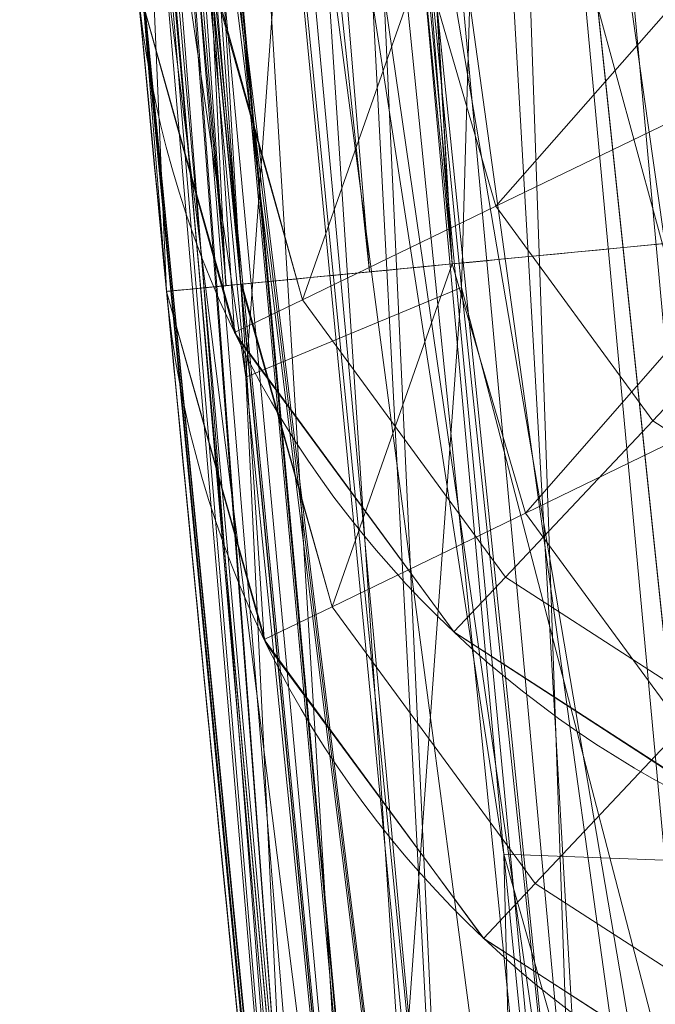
# Model space of a CAD drawing. Header units: millimetres. Extents: x -72 to 72, y -145 to 145.
# Tile 179 of 256: x -57.28 to -57.093, y -5.705 to -5.416. Entities that reach past the tile are written whole.
import ezdxf

# ---------------------------------------------------------------- set-up
doc = ezdxf.new("R2010")
doc.units = ezdxf.units.MM
doc.layers.add('1', color=7, linetype='CONTINUOUS')

msp = doc.modelspace()

# ---------------------------------------------------------------- linework, layer by layer
at = {"layer": '1', "color": 163, "linetype": 'Continuous', "lineweight": 13}
msp.add_line((-57.2367249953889, -5.49611788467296, -31.8422043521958), (-57.2367249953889, -5.49611788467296, -30.6951416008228), dxfattribs=at)
at = {"layer": '1', "color": 163, "linetype": 'Continuous', "lineweight": 13, "extrusion": (0, 0, -1)}
for centre, radius in [((0, 2.781752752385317e-14, 144.004626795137), 61.0180546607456), ((-5.6843418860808e-14, -1.73472347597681e-14, 147), 60.9142135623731), ((3.46944695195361e-15, 0, 145), 60), ((-5.6843418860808e-14, -1.73472347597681e-14, 146), 59.50000000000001)]:
    msp.add_circle(centre, radius, dxfattribs=at)
at = {"layer": '1', "color": 163, "linetype": 'Continuous', "lineweight": 13}
for centre, radius in [((0, -2.03130073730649e-13, -145), 60.4433756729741), ((5.6843418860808e-14, -1.73472347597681e-14, -146.707106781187), 60.20710678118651), ((-3.46944695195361e-15, 0, -146), 60)]:
    msp.add_circle(centre, radius, dxfattribs=at)
for centre, start in [((-56.94664343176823, -5.377713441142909, -23.4991241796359), 185.3946855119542), ((-56.94664343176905, -5.37771344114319, -24.54935528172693), 185.3946855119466)]:
    msp.add_arc(centre, 0.3, start, 268.0000000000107, dxfattribs=at)
at = {"layer": '1', "color": 163, "linetype": 'Continuous', "lineweight": 13, "extrusion": (0.09558465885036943, -0.9954213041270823, 1.68046785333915e-05)}
msp.add_arc((-57.19999999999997, -30.69514159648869, -0.0005158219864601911), 0.3, 92.0091108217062, 180, dxfattribs=at)
at = {"layer": '1', "color": 163, "linetype": 'Continuous', "lineweight": 13, "extrusion": (-0.09558465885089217, 0.9954213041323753, 1.648514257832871e-05)}
msp.add_arc((57.19999999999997, -31.84220434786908, -0.0005249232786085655), 0.3, 272.0091125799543, 0, dxfattribs=at)
at = {"layer": '1', "color": 163, "linetype": 'Continuous', "lineweight": 13, "extrusion": (0, 0, -1)}
for centre in [(56.93809860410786, -5.467442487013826, 31.84220435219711), (56.9380986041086, -5.4674424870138, 30.6951416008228)]:
    msp.add_arc(centre, 0.3, 272.0000000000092, 354.5150285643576, dxfattribs=at)
at = {"layer": '1', "color": 163, "linetype": 'Continuous', "lineweight": 13}
for points in [[(-57.49755972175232, 0.5297414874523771, -31.84215845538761), (-57.51609075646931, -1.481596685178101, -31.84217375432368), (-57.42898622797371, -3.49390404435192, -31.84218905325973), (-57.2367249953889, -5.49611788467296, -31.8422043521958)], [(-57.18559175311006, -6.004829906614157, 10.1483967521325), (-57.21282009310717, -5.745529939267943, 9.889173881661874), (-57.26113233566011, -5.251372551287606, 9.345499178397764), (-57.31734120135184, -4.593146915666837, 8.46048260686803), (-57.35958958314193, -4.027280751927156, 7.513052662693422), (-57.39042114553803, -3.556198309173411, 6.514707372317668), (-57.41225108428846, -3.181185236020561, 5.476229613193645), (-57.42645503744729, -2.90927285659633, 4.405965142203), (-57.43441323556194, -2.746980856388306, 3.313595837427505), (-57.43604198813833, -2.711286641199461, 2.578187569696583), (-57.43604198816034, -2.711286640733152, 2.210525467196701)], [(-57.43604198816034, -2.711286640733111, 2.21052546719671), (-57.43604198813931, -2.711286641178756, 2.051314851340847), (-57.43454325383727, -2.743878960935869, 1.733180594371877), (-57.42764636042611, -2.885203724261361, 1.274842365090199), (-57.41592322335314, -3.112185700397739, 0.8521842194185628), (-57.39875051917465, -3.417210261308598, 0.4821716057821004), (-57.37542958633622, -3.789990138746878, 0.1810631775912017), (-57.34585152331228, -4.21381808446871, -0.04173136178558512), (-57.31052597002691, -4.671970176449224, -0.1797521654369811), (-57.26990141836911, -5.147746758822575, -0.226373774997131), (-57.22503697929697, -5.623055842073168, -0.1788722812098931), (-57.1781222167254, -6.079913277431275, -0.04030314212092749), (-57.13167282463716, -6.501986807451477, 0.1827833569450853), (-57.08815495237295, -6.872882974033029, 0.4839481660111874), (-57.05053049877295, -7.177118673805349, 0.8531019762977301), (-57.02142797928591, -7.403776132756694, 1.275063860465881), (-57.00289445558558, -7.544912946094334, 1.733189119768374), (-56.99852245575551, -7.577494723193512, 2.051310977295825), (-56.9985224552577, -7.57749472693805, 2.21052546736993)], [(-57.35491258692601, -4.082143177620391, 6.631632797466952), (-57.34533858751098, -4.216660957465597, 6.930954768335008), (-57.32332016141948, -4.512930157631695, 7.517264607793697), (-57.28003342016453, -5.03507866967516, 8.352441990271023), (-57.22480986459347, -5.630679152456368, 9.136180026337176), (-57.17886811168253, -6.072984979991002, 9.620200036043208), (-57.15333395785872, -6.30446488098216, 9.851598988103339)], [(-56.9985224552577, -7.57749472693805, 3.36842170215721), (-56.99852245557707, -7.577494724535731, 3.527775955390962), (-57.00284771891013, -7.545268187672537, 3.846287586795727), (-57.02138072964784, -7.404148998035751, 4.304933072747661), (-57.05059889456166, -7.176606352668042, 4.726870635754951), (-57.08828054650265, -6.871502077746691, 5.095847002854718), (-57.13184265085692, -6.500360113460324, 5.397459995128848), (-57.1784744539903, -6.077902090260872, 5.621074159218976), (-57.22528217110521, -5.620249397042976, 5.758310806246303), (-57.25515763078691, -5.303047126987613, 5.789283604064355), (-57.26941244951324, -5.144355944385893, 5.78928109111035)], [(-57.26941244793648, -5.144355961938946, 5.368613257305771), (-57.25762705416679, -5.275556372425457, 5.368611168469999), (-57.23305842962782, -5.538500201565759, 5.345908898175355), (-57.1949908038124, -5.918606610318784, 5.236541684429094), (-57.15786007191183, -6.266140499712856, 5.04729358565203), (-57.12360141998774, -6.570476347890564, 4.794254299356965), (-57.09342480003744, -6.826986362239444, 4.492276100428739), (-57.06993830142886, -7.019865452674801, 4.14548139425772), (-57.05607185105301, -7.131512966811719, 3.764263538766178), (-57.05313883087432, -7.154668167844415, 3.500144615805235), (-57.05313883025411, -7.154668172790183, 3.368421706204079)]]:
    msp.add_open_spline(points, degree=3, dxfattribs=at)
for points, knots in [([(-56.9485684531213, -5.46844288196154, -32.1420199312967), (-56.9986130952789, -4.94718059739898, -32.1420116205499), (-57.04150558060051, -4.42518209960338, -32.1420051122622), (-57.1193468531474, -3.2865532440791, -32.1419931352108), (-57.1514984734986, -2.66960108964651, -32.1419880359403), (-57.1958156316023, -1.43481741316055, -32.141979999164), (-57.2079764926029, -0.81682362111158, -32.1419770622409), (-57.2109652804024, 0.0431067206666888, -32.1419755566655), (-57.2102712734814, 0.285099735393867, -32.1419754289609), (-57.2080423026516, 0.527073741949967, -32.1419756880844)], [0, 0, 0, 0, 0.261666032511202, 0.261666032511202, 0.570298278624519, 0.570298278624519, 0.879092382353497, 0.879092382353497, 1, 1, 1, 1]), ([(-57.17595859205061, -1.98704180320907, -30.3953648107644), (-57.170824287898, -2.13480517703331, -30.3953639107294), (-57.16511722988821, -2.28254976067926, -30.3953628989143), (-57.1408184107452, -2.854150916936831, -30.3953585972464), (-57.1180831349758, -3.27785872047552, -30.3953546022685), (-57.0632042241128, -4.12450684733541, -30.39534524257), (-57.0310595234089, -4.5474996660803, -30.3953398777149), (-56.9797282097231, -5.13625033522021, -30.3953312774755), (-56.9645113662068, -5.30238221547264, -30.3953287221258), (-56.9485684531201, -5.46844278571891, -30.3953260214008)], [0, 0, 0, 0, 0.127114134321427, 0.127114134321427, 0.491889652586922, 0.491889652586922, 0.856575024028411, 0.856575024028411, 1, 1, 1, 1]), ([(-57.2367249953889, -5.49611788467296, -30.6951416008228), (-57.2527515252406, -5.32921715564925, -30.6951444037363), (-57.2680481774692, -5.1622447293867, -30.6951470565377), (-57.3196487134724, -4.57051515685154, -30.6951559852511), (-57.3519620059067, -4.14538194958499, -30.6951615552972), (-57.4071287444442, -3.29444937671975, -30.6951712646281), (-57.4299832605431, -2.868597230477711, -30.6951754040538), (-57.454409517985, -2.29410313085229, -30.6951798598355), (-57.4601465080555, -2.14561075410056, -30.6951809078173), (-57.4653077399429, -1.99709948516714, -30.6951818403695)], [0, 0, 0, 0, 0.143424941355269, 0.143424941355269, 0.508110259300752, 0.508110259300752, 0.872885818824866, 0.872885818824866, 1, 1, 1, 1]), ([(-56.7116086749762, -7.837777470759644, 2.21052546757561), (-56.71057128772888, -7.837813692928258, 2.030500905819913), (-56.71266593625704, -7.811314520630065, 1.764950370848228), (-56.7223029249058, -7.725098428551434, 1.419858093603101), (-56.7365768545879, -7.603429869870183, 1.080547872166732), (-56.76149677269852, -7.394918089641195, 0.6906881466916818), (-56.80179168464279, -7.051965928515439, 0.2729513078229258), (-56.84796809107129, -6.64062990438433, -0.06464760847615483), (-56.89774973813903, -6.167982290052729, -0.3178114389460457), (-56.94759471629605, -5.6544481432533, -0.4741302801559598), (-56.9941246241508, -5.125559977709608, -0.5271734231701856), (-57.03643298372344, -4.587494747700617, -0.4753507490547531), (-57.06562924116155, -4.164497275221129, -0.3481040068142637), (-57.08599078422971, -3.838423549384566, -0.1950592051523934), (-57.10365237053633, -3.533125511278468, -0.01278709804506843), (-57.12138318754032, -3.186660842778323, 0.2696885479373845), (-57.13359954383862, -2.901638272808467, 0.6157660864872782), (-57.14040714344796, -2.717972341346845, 0.9202214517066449), (-57.14547798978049, -2.563061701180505, 1.24634367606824), (-57.14845740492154, -2.433737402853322, 1.670166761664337), (-57.14788293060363, -2.397359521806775, 2.030609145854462), (-57.1468455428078, -2.397323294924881, 2.21052546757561)], [0, 0, 0, 0, 0.0625, 0.09375, 0.125, 0.1875, 0.25, 0.3125, 0.375, 0.4375, 0.5, 0.5625, 0.625, 0.65625, 0.6875, 0.75, 0.8125, 0.84375, 0.875, 0.9375, 1, 1, 1, 1]), ([(-57.14684554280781, -2.39732329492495, 2.21052546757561), (-57.1464528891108, -2.397309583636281, 2.590795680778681), (-57.14417866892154, -2.434471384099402, 3.345052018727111), (-57.13578244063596, -2.599510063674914, 4.457998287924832), (-57.12180289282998, -2.871469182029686, 5.551849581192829), (-57.10029697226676, -3.255550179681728, 6.629106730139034), (-57.0702074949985, -3.735013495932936, 7.647101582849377), (-57.01501899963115, -4.503290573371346, 8.934733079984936), (-56.95233017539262, -5.227115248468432, 9.823448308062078), (-56.8977019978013, -5.761522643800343, 10.36042499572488)], [0, 0, 0, 0, 0.125, 0.25, 0.375, 0.5, 0.625, 0.75, 1, 1, 1, 1]), ([(-57.05313883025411, -7.154668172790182, 2.21052544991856), (-57.05313883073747, -7.154668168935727, 2.145133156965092), (-57.05401633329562, -7.147687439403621, 2.014346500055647), (-57.05924650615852, -7.105860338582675, 1.75578496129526), (-57.07210998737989, -7.002311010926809, 1.443982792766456), (-57.09559345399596, -6.808838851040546, 1.101635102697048), (-57.12528153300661, -6.55601380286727, 0.8010758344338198), (-57.15923952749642, -6.253558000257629, 0.5506917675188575), (-57.19579904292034, -5.909891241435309, 0.3600622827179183), (-57.23319439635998, -5.537206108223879, 0.2386483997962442), (-57.26973158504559, -5.146661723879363, 0.1958158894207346), (-57.30341846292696, -4.755783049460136, 0.2381073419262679), (-57.33308037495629, -4.382248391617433, 0.3591193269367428), (-57.35838613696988, -4.037477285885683, 0.5495696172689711), (-57.37888971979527, -3.733915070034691, 0.8001023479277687), (-57.39472867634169, -3.480252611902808, 1.101026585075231), (-57.40608021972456, -3.286330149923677, 1.443757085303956), (-57.41185440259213, -3.18273975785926, 1.755742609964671), (-57.41415042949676, -3.140947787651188, 2.014345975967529), (-57.4145287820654, -3.133978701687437, 2.145133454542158), (-57.41452878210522, -3.13397870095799, 2.21052546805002)], [0, 0, 0, 0, 0.03125, 0.0625, 0.125, 0.1875, 0.25, 0.3125, 0.375, 0.4375, 0.5, 0.5625, 0.625, 0.6875, 0.75, 0.8125, 0.875, 0.9375, 0.96875, 1, 1, 1, 1]), ([(-57.1254445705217, -3.417444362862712, 2.21052546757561), (-57.12544421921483, -3.417444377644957, 1.98351067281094), (-57.1211214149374, -3.484219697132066, 1.653117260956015), (-57.10631454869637, -3.697559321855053, 1.255795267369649), (-57.09071129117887, -3.910991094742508, 0.9971400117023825), (-57.0705825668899, -4.169856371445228, 0.7857143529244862), (-57.0457347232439, -4.468499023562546, 0.6270618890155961), (-57.01725762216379, -4.786337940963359, 0.5314884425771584), (-56.98488096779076, -5.122622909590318, 0.4990928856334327), (-56.95057843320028, -5.453318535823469, 0.5322680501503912), (-56.914857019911, -5.774367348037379, 0.6300292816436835), (-56.87957413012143, -6.069982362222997, 0.7884645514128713), (-56.84659873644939, -6.32706753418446, 0.9996346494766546), (-56.81696754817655, -6.541362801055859, 1.260930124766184), (-56.79295070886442, -6.697890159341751, 1.553950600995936), (-56.77513805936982, -6.795925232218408, 1.877587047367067), (-56.76817424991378, -6.817600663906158, 2.098111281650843), (-56.7659400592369, -6.81752265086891, 2.21052546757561)], [0, 0, 0, 0, 0.125, 0.1875, 0.25, 0.3125, 0.375, 0.4375, 0.5, 0.5625, 0.625, 0.6875, 0.75, 0.8125, 0.875, 0.9375, 1, 1, 1, 1])]:
    msp.add_open_spline(points, degree=3, knots=knots, dxfattribs=at)
for points in [[(-56.89024180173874, 41.52245447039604, -163.0000025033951), (-52.44118720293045, 40.07687047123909, -163.0000025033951), (-55.84102869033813, -40.98785668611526, -163.0000025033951), (-62.30000033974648, 2.306488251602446e-14, -163.0000025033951)], [(-55.53851276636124, -9.792938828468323, -124.3697926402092), (-55.53851276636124, 9.792938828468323, -124.3697926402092), (-62.40474805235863, 1.535410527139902, -124.4750171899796)], [(-62.40474805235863, 1.535410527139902, -124.4750171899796), (-63.04597854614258, -11.36612799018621, -124.5216652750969), (-55.53851276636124, -9.792938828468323, -124.3697926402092)], [(-64.80000168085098, 5.467848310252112e-15, -146.9999998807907), (-70.21337002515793, -46.85711488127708, -146.9999998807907), (-58.95090475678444, -45.68128287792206, -146.9999998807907), (-56.01524189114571, -43.03799942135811, -146.9999998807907)], [(-55.64790219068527, -24.7760433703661, -146.9999998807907), (-60.91421470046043, -1.734723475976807e-14, -146.9999998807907), (-64.80000168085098, 5.467848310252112e-15, -146.9999998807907), (-56.01524189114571, -43.03799942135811, -146.9999998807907)], [(-62.30000033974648, 2.306488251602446e-14, -163.0000025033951), (-55.84102869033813, -40.98785668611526, -163.0000025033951), (-59.62562188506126, -43.73752325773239, -163.0000025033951)], [(-57.48506635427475, -18.67802999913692, -144.9999958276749), (-60.11226028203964, -6.318053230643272, -144.9999958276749), (-59.99999865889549, 0, -144.9999958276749), (-54.8127256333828, -24.40419793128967, -144.9999958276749)], [(-58.68885666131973, -12.47470173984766, -145.9999978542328), (-59.99999865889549, 7.347880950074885e-15, -145.9999978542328), (-59.50000137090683, -1.734723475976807e-14, -145.9999978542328), (-54.35595288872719, -24.20083060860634, -145.9999978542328)], [(-57.03752115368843, -5.476984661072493, -32.12137520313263), (-57.24701657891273, -2.478001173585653, -32.12478384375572), (-57.15695768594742, -2.474102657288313, -32.14198350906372)], [(-56.73559382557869, -2.474254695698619, -32.15670213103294), (-56.52414634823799, -5.483266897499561, -32.15679153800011), (-56.94856867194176, -5.468443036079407, -32.14202076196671), (-57.15695768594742, -2.47408845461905, -32.14198723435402)], [(-57.15695768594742, -2.474102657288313, -32.14198350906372), (-56.94856867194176, -5.468443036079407, -32.14202076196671), (-57.03752115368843, -5.476984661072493, -32.12137520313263)], [(-57.32768401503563, -2.481493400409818, -32.08112344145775), (-57.24701657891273, -2.478001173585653, -32.12478384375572), (-57.03752115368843, -5.476984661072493, -32.12137520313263)], [(-57.36714228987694, -2.483203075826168, -31.8421795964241), (-57.43215978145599, -2.486016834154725, -31.93287923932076), (-57.21930786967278, -5.494443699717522, -31.93223476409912)], [(-57.15293064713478, -5.488067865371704, -32.05058351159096), (-57.39138647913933, -2.484251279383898, -32.01509639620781), (-57.32768401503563, -2.481493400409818, -32.08112344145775)], [(-57.37769231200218, -3.748350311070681, -30.69516643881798), (-57.36714228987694, -2.483188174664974, -31.8421795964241), (-57.23672360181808, -5.496117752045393, -31.84220567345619)], [(-57.21930786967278, -5.494443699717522, -31.93223476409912), (-57.23672360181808, -5.496117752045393, -31.84220567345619), (-57.36714228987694, -2.483203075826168, -31.8421795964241)], [(-57.03752115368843, -5.476984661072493, -32.12137520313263), (-57.05959349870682, -5.479104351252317, -32.11625292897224), (-57.32768401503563, -2.481493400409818, -32.08112344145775)], [(-57.05959349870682, -5.479104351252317, -32.11625292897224), (-57.15293064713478, -5.488067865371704, -32.05058351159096), (-57.32768401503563, -2.481493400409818, -32.08112344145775)], [(-57.21498653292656, -5.494028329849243, -31.954575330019), (-57.43215978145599, -2.486016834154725, -31.93287923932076), (-57.39138647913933, -2.484251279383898, -32.01509639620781)], [(-57.21498653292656, -5.494028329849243, -31.954575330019), (-57.21930786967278, -5.494443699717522, -31.93223476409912), (-57.43215978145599, -2.486016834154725, -31.93287923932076)], [(-57.39138647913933, -2.484251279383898, -32.01509639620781), (-57.15293064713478, -5.488067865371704, -32.05058351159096), (-57.21498653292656, -5.494028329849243, -31.954575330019)], [(-57.39361047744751, -3.569601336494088, 6.498910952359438), (-57.1855902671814, -6.00482989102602, 10.14839671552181), (-57.30364471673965, -4.507645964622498, 8.497430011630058)], [(-57.08880349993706, -3.729474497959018, -30.39534948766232), (-57.17688798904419, -3.735230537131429, -30.41188977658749), (-57.03559145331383, -5.476799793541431, -30.41552193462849)], [(-57.17688798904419, -3.735230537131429, -30.41188977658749), (-57.25814029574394, -3.740539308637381, -30.45531176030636), (-57.05959349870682, -5.479104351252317, -30.42109310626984)], [(-57.05959349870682, -5.479104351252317, -30.42109310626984), (-57.03559145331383, -5.476799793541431, -30.41552193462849), (-57.17688798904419, -3.735230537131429, -30.41188977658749)], [(-57.15293064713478, -5.488067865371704, -30.48676066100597), (-57.25814029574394, -3.740539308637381, -30.45531176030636), (-57.32238292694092, -3.744736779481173, -30.52142821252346)], [(-57.25814029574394, -3.740539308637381, -30.45531176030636), (-57.15293064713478, -5.488067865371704, -30.48676066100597), (-57.05959349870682, -5.479104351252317, -30.42109310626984)], [(-57.17717111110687, -5.49039663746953, -30.52427060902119), (-57.32238292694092, -3.744736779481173, -30.52142821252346), (-57.36352875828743, -3.747425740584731, -30.60398250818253)], [(-57.32238292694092, -3.744736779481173, -30.52142821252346), (-57.17717111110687, -5.49039663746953, -30.52427060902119), (-57.15293064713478, -5.488067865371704, -30.48676066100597)], [(-57.21921101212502, -5.494434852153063, -30.60462325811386), (-57.36352875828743, -3.747425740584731, -30.60398250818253), (-57.37769603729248, -3.748350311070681, -30.69516643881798)], [(-57.36352875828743, -3.747425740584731, -30.60398250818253), (-57.21498653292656, -5.494028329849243, -30.58277070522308), (-57.17717111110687, -5.49039663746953, -30.52427060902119)], [(-57.36352875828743, -3.747425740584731, -30.60398250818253), (-57.21921101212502, -5.494434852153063, -30.60462325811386), (-57.21498653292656, -5.494028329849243, -30.58277070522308)], [(-57.37769603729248, -3.748350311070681, -30.69516643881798), (-57.23672360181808, -5.496117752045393, -30.69514222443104), (-57.21921101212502, -5.494434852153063, -30.60462325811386)], [(-57.23672360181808, -5.496117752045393, -31.84220567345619), (-57.23672360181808, -5.496117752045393, -30.69514222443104), (-57.37769231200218, -3.748350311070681, -30.69516643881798)], [(-57.15333297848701, -6.304464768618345, 9.851599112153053), (-57.35491216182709, -4.082143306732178, 6.631632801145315), (-57.32885003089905, -4.175543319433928, 6.589047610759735)], [(-57.12545663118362, -6.377424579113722, 9.775933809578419), (-57.32885003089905, -4.175543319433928, 6.589047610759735), (-57.32791870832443, -4.178893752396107, 6.587520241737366)], [(-57.12545663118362, -6.377424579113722, 9.775933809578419), (-57.12640658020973, -6.374944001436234, 9.778507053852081), (-57.32885003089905, -4.175543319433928, 6.589047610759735)], [(-57.32885003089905, -4.175543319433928, 6.589047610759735), (-57.12640658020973, -6.374944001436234, 9.778507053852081), (-57.15333297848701, -6.304464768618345, 9.851599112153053)], [(-57.32791870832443, -4.178893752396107, 6.587520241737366), (-57.26451426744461, -4.259857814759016, 6.549306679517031), (-57.12545663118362, -6.377424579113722, 9.775933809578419)], [(-57.26451426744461, -4.259857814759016, 6.549306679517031), (-57.18712881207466, -5.205085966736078, 8.229252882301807), (-57.12545663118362, -6.377424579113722, 9.775933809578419)], [(-57.02925100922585, -4.329761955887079, 8.602997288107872), (-57.14075267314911, -4.353323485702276, 8.59126728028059), (-57.00936168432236, -5.785751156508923, 10.34798286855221)], [(-57.14075267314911, -4.353323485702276, 8.59126728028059), (-57.1943037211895, -4.38012508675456, 8.575727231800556), (-57.06298351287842, -5.810587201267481, 10.3288721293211)], [(-57.06298351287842, -5.810587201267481, 10.3288721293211), (-57.00936168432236, -5.785751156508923, 10.34798286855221), (-57.14075267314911, -4.353323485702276, 8.59126728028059)], [(-57.1943037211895, -4.38012508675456, 8.575727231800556), (-57.24132061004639, -4.416333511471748, 8.553974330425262), (-57.1100041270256, -5.84319094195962, 10.30134223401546)], [(-57.1100041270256, -5.84319094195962, 10.30134223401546), (-57.06298351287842, -5.810587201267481, 10.3288721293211), (-57.1943037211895, -4.38012508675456, 8.575727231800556)], [(-57.1100041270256, -5.84319094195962, 10.30134223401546), (-57.24132061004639, -4.416333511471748, 8.553974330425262), (-57.30364471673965, -4.507645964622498, 8.497430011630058)], [(-57.1855902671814, -6.00482989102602, 10.14839671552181), (-57.1720227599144, -5.923223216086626, 10.2281840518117), (-57.30364471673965, -4.507645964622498, 8.497430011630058)], [(-57.30364471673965, -4.507645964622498, 8.497430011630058), (-57.1720227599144, -5.923223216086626, 10.2281840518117), (-57.1100041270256, -5.84319094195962, 10.30134223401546)], [(-56.80010467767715, -22.29239791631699, -144.0046280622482), (-57.37484246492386, -22.517966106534, -143.2514041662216), (-61.4631250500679, -4.606024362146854, -143.2514041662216), (-60.84743514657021, -4.559884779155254, -144.0046280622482)], [(-57.25947394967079, -5.117740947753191, 8.80921259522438), (-57.26101249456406, -5.117334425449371, 8.13154224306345), (-57.15333297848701, -6.304464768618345, 9.851599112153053)], [(-57.15333297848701, -6.304464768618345, 9.851599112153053), (-57.16966837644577, -6.154599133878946, 9.999997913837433), (-57.25947394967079, -5.117740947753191, 8.80921259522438)], [(-57.16966837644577, -6.154599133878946, 9.999997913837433), (-57.1855902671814, -6.00482989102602, 10.14839671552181), (-57.25947394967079, -5.117740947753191, 8.80921259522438)], [(-57.06852301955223, -5.808754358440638, 4.980512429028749), (-57.13972449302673, -5.132702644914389, 5.121285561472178), (-57.08815529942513, -5.128069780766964, 5.092799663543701)], [(-57.04135075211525, -5.664810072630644, 6.007361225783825), (-57.09217488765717, -5.128430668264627, 6.063331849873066), (-57.18556791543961, -5.136820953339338, 5.997663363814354)], [(-57.08811059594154, -5.128513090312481, 0.4861494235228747), (-57.13968351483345, -5.133153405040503, 0.457663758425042), (-57.06938728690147, -5.800042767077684, 0.5950538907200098)], [(-57.1502186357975, -5.494934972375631, 5.122211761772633), (-57.18556791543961, -5.136820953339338, 5.160230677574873), (-57.13972449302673, -5.132702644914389, 5.121285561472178)], [(-57.13968351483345, -5.133153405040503, 0.457663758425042), (-57.18552321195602, -5.137281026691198, 0.4187187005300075), (-57.1158230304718, -5.819755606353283, 0.5590434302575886)], [(-57.13972449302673, -5.132702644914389, 5.121285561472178), (-57.06852301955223, -5.808754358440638, 4.980512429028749), (-57.1502186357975, -5.494934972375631, 5.122211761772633)], [(-57.1158230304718, -5.819755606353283, 0.5590434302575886), (-57.06938728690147, -5.800042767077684, 0.5950538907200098), (-57.13968351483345, -5.133153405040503, 0.457663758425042)], [(-57.13929980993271, -5.137727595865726, -0.4576384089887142), (-57.0877343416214, -5.133144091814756, -0.4861272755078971), (-56.99439719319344, -6.161133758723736, -0.2740978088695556)], [(-57.21345543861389, -5.521268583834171, 5.220870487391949), (-57.2492741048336, -5.142545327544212, 5.260337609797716), (-57.18556791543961, -5.136820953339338, 5.160230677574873)], [(-57.13783204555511, -5.661135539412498, 5.940693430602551), (-57.18556791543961, -5.136820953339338, 5.997663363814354), (-57.21813440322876, -5.13974716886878, 5.947308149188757)], [(-57.18556791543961, -5.136820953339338, 5.160230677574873), (-57.1502186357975, -5.494934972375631, 5.122211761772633), (-57.21345543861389, -5.521268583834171, 5.220870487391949)], [(-57.18556791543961, -5.136820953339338, 5.997663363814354), (-57.13783204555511, -5.661135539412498, 5.940693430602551), (-57.04135075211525, -5.664810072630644, 6.007361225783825)], [(-57.18552321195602, -5.137281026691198, 0.4187187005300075), (-57.22268298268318, -5.140630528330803, 0.3713569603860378), (-57.15290457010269, -5.842050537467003, 0.5146613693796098)], [(-57.15290457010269, -5.842050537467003, 0.5146613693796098), (-57.1158230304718, -5.819755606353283, 0.5590434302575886), (-57.18552321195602, -5.137281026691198, 0.4187187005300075)], [(-57.18513950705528, -5.141776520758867, -0.4186937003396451), (-57.13929980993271, -5.137727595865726, -0.4576384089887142), (-57.04480409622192, -6.155391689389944, -0.247146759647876)], [(-56.99439719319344, -6.161133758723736, -0.2740978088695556), (-57.04480409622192, -6.155391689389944, -0.247146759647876), (-57.13929980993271, -5.137727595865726, -0.4576384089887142)], [(-57.24848061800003, -5.142474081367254, 5.897402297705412), (-57.26941302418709, -5.144355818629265, 5.789280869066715), (-57.17845261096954, -6.072449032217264, 5.606196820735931)], [(-57.26941302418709, -5.144355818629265, 5.368613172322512), (-57.2492741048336, -5.142545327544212, 5.260337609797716), (-57.21345543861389, -5.521268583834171, 5.220870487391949)], [(-57.22268298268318, -5.140630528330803, 0.3713569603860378), (-57.24922940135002, -5.143028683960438, 0.318610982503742), (-57.17861279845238, -5.865463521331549, 0.4649224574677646)], [(-57.12606012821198, -6.138448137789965, 5.739458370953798), (-57.24766105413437, -5.142400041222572, 5.901653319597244), (-57.24848061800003, -5.142474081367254, 5.897402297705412)], [(-57.17845261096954, -6.072449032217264, 5.606196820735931), (-57.15340003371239, -6.120951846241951, 5.692654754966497), (-57.24848061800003, -5.142474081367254, 5.897402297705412)], [(-57.24848061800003, -5.142474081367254, 5.897402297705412), (-57.15340003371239, -6.120951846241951, 5.692654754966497), (-57.12606012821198, -6.138448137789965, 5.739458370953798)], [(-57.12606012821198, -6.138448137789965, 5.739458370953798), (-57.21813440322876, -5.13974716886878, 5.947308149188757), (-57.24766105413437, -5.142400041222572, 5.901653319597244)], [(-57.17861279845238, -5.865463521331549, 0.4649224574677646), (-57.15290457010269, -5.842050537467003, 0.5146613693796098), (-57.22268298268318, -5.140630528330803, 0.3713569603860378)], [(-57.22229927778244, -5.145029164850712, -0.3713353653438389), (-57.18513950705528, -5.141776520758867, -0.4186937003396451), (-57.08992853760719, -6.145297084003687, -0.2112453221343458)], [(-57.13783204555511, -5.661135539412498, 5.940693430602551), (-57.21813440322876, -5.13974716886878, 5.947308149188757), (-57.12606012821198, -6.138448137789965, 5.739458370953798)], [(-57.04480409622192, -6.155391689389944, -0.247146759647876), (-57.08992853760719, -6.145297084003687, -0.2112453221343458), (-57.18513950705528, -5.141776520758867, -0.4186937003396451)], [(-57.21345543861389, -5.521268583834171, 5.220870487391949), (-57.19413235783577, -5.920341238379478, 5.209584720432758), (-57.26941302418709, -5.144355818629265, 5.368613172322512)], [(-57.26941302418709, -5.144355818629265, 5.789280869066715), (-57.26941302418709, -5.144355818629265, 5.368613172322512), (-57.1950376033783, -5.914193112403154, 5.222579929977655)], [(-57.1950376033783, -5.914193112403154, 5.222579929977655), (-57.17845261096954, -6.072449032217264, 5.606196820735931), (-57.26941302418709, -5.144355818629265, 5.789280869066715)], [(-57.17861279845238, -5.865463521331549, 0.4649224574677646), (-57.24922940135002, -5.143028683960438, 0.318610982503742), (-57.26930499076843, -5.145542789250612, 0.2104780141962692)], [(-57.24884942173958, -5.147318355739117, -0.3185948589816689), (-57.22229927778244, -5.145029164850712, -0.3713353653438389), (-57.12704360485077, -6.13130209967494, -0.1681888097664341)], [(-57.08992853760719, -6.145297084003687, -0.2112453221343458), (-57.12704360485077, -6.13130209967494, -0.1681888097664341), (-57.22229927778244, -5.145029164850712, -0.3713353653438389)], [(-57.26930499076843, -5.145542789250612, 0.2104780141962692), (-57.19565227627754, -5.908220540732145, 0.373232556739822), (-57.17861279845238, -5.865463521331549, 0.4649224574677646)], [(-57.17815086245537, -6.07525696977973, -0.02575304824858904), (-57.19565227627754, -5.908220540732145, 0.373232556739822), (-57.26930499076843, -5.145542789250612, 0.2104780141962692)], [(-57.26930499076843, -5.145542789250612, 0.2104780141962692), (-57.26907774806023, -5.148074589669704, -0.2100694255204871), (-57.17815086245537, -6.07525696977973, -0.02575304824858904)], [(-57.17778205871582, -6.075836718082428, -0.02297668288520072), (-57.26900324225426, -5.148928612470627, -0.2103297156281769), (-57.24884942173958, -5.147318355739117, -0.3185948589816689)], [(-57.24884942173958, -5.147318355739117, -0.3185948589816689), (-57.15430900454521, -6.114292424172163, -0.1205672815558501), (-57.17778205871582, -6.075836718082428, -0.02297668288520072)], [(-57.12704360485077, -6.13130209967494, -0.1681888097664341), (-57.15430900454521, -6.114292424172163, -0.1205672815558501), (-57.24884942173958, -5.147318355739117, -0.3185948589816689)], [(-57.18712881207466, -5.205085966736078, 8.229252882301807), (-57.0620633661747, -6.436476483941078, 9.710211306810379), (-57.12545663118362, -6.377424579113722, 9.775933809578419)], [(-56.9714792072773, -6.473860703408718, 9.663065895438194), (-57.18712881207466, -5.205085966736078, 8.229252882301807), (-57.09266662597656, -5.253165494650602, 8.190451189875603)], [(-56.9714792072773, -6.473860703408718, 9.663065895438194), (-57.0620633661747, -6.436476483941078, 9.710211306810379), (-57.18712881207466, -5.205085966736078, 8.229252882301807)], [(-57.06815421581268, -5.389183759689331, -23.22507463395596), (-57.16150626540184, -5.398000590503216, -23.29074405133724), (-57.14011564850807, -5.471151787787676, -23.2897512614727)], [(-57.14011937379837, -5.471150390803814, -24.75872822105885), (-57.16150626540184, -5.398000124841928, -24.75773543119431), (-57.06815421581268, -5.389183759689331, -24.82340484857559)], [(-57.06815421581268, -5.389183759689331, -24.82340484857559), (-57.05484375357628, -5.429967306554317, -24.8242411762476), (-57.14011937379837, -5.471150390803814, -24.75872822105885)], [(-57.14011564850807, -5.471151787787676, -23.2897512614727), (-57.05484002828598, -5.429967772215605, -23.22423830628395), (-57.06815421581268, -5.389183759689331, -23.22507463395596)], [(-57.19688907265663, -5.498567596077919, -24.66236613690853), (-57.22320452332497, -5.403828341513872, -24.66229535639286), (-57.16150626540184, -5.398000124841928, -24.75773543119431)], [(-57.16150626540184, -5.398000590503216, -23.29074405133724), (-57.22320452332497, -5.403828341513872, -23.38618412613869), (-57.19688907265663, -5.498568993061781, -23.38611334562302)], [(-57.16150626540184, -5.398000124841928, -24.75773543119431), (-57.14011937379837, -5.471150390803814, -24.75872822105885), (-57.19688907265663, -5.498567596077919, -24.66236613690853)], [(-57.19688907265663, -5.498568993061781, -23.38611334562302), (-57.14011564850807, -5.471151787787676, -23.2897512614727), (-57.16150626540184, -5.398000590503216, -23.29074405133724)], [(-57.21678957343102, -5.508178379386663, -24.54935573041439), (-57.24531412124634, -5.405918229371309, -24.54935573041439), (-57.22356960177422, -5.403862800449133, -24.66172724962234)], [(-57.22356960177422, -5.40386326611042, -23.3867522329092), (-57.24531412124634, -5.405918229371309, -23.49912375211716), (-57.21678957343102, -5.508180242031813, -23.49912375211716)], [(-57.19688907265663, -5.498568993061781, -23.38611334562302), (-57.22320452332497, -5.403828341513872, -23.38618412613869), (-57.22356960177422, -5.40386326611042, -23.3867522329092)], [(-57.22356960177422, -5.403862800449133, -24.66172724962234), (-57.22320452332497, -5.403828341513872, -24.66229535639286), (-57.19688907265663, -5.498567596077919, -24.66236613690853)], [(-57.22356960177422, -5.403862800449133, -24.66172724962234), (-57.19688907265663, -5.498567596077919, -24.66236613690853), (-57.21678957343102, -5.508178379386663, -24.54935573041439)], [(-57.21678957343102, -5.508180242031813, -23.49912375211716), (-57.19688907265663, -5.498568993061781, -23.38611334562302), (-57.22356960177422, -5.40386326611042, -23.3867522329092)], [(-57.24531412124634, -5.405918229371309, -23.49912375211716), (-57.24531412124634, -5.405918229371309, -24.54935573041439), (-57.21617490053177, -5.509441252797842, -24.54935573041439), (-57.21617490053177, -5.509441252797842, -23.49912375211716)], [(-57.09404125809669, -5.534037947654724, -24.75872822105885), (-57.14011937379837, -5.471150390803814, -24.75872822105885), (-57.05484375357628, -5.429967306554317, -24.8242411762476), (-57.02907219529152, -5.465136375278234, -24.8242411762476)], [(-57.02907219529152, -5.465136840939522, -23.22423830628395), (-57.05484002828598, -5.429967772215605, -23.22423830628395), (-57.14011564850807, -5.471151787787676, -23.2897512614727), (-57.0940375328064, -5.534038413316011, -23.2897512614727)], [(-57.02855437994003, -5.576342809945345, -24.75872822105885), (-57.09404125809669, -5.534037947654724, -24.75872822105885), (-57.02907219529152, -5.465136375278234, -24.8242411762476), (-56.99245259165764, -5.488794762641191, -24.8242411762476)], [(-56.99245259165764, -5.488794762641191, -23.22423830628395), (-57.02907219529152, -5.465136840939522, -23.22423830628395), (-57.0940375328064, -5.534038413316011, -23.2897512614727), (-57.02855437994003, -5.576342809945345, -23.2897512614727)], [(-57.13728815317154, -5.579907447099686, -24.66236613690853), (-57.19688907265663, -5.498567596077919, -24.66236613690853), (-57.14011937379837, -5.471150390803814, -24.75872822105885), (-57.09404125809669, -5.534037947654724, -24.75872822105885)], [(-57.0940375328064, -5.534038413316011, -23.2897512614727), (-57.14011564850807, -5.471151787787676, -23.2897512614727), (-57.19688907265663, -5.498568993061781, -23.38611334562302), (-57.13728815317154, -5.57990837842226, -23.38611334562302)], [(-57.13146179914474, -5.561109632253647, -32.05157816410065), (-57.15293064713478, -5.488067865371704, -32.05058351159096), (-57.05959349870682, -5.479104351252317, -32.11625292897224)], [(-57.05959349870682, -5.479104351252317, -30.42109310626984), (-57.15293064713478, -5.488067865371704, -30.48676066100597), (-57.13146179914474, -5.561108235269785, -30.48576973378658)], [(-57.05959349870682, -5.479104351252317, -32.11625292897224), (-57.04623460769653, -5.519825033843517, -32.1170911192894), (-57.13146179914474, -5.561109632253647, -32.05157816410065)], [(-57.13146179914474, -5.561108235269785, -30.48576973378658), (-57.04623833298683, -5.51982456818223, -30.42025491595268), (-57.05959349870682, -5.479104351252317, -30.42109310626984)], [(-57.18820169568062, -5.588593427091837, -31.95521607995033), (-57.21461772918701, -5.493992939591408, -31.95514529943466), (-57.15293064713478, -5.488067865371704, -32.05058351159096)], [(-57.15293064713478, -5.488067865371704, -30.48676066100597), (-57.21461772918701, -5.493992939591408, -30.58220073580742), (-57.18820169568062, -5.588592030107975, -30.58212995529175)], [(-57.15293064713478, -5.488067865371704, -32.05058351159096), (-57.13146179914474, -5.561109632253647, -32.05157816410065), (-57.18820169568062, -5.588593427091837, -31.95521607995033)], [(-57.18820169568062, -5.588592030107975, -30.58212995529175), (-57.13146179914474, -5.561108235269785, -30.48576973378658), (-57.15293064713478, -5.488067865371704, -30.48676066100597)], [(-57.20809102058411, -5.598228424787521, -31.84220567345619), (-57.23672360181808, -5.496117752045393, -31.84220567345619), (-57.21498653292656, -5.494028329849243, -31.954575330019)], [(-57.21498653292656, -5.494028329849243, -30.58277070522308), (-57.23672360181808, -5.496117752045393, -30.69514222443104), (-57.20809102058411, -5.598226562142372, -30.69514222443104)], [(-57.21498653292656, -5.494028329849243, -31.954575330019), (-57.21461772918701, -5.493992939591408, -31.95514529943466), (-57.18820169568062, -5.588593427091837, -31.95521607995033)], [(-57.18820169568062, -5.588592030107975, -30.58212995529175), (-57.21461772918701, -5.493992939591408, -30.58220073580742), (-57.21498653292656, -5.494028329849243, -30.58277070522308)], [(-57.21498653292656, -5.494028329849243, -31.954575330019), (-57.18820169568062, -5.588593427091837, -31.95521607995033), (-57.20809102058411, -5.598228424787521, -31.84220567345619)], [(-57.20809102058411, -5.598226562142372, -30.69514222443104), (-57.18820169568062, -5.588592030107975, -30.58212995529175), (-57.21498653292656, -5.494028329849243, -30.58277070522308)], [(-57.23672360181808, -5.496117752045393, -30.69514222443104), (-57.23672360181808, -5.496117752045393, -31.84220567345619), (-57.20747634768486, -5.599488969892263, -31.84220567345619), (-57.20747634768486, -5.599488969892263, -30.69514222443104)], [(-57.17766657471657, -5.874792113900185, 5.109670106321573), (-57.21345543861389, -5.521268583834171, 5.220870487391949), (-57.1502186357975, -5.494934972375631, 5.122211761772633)], [(-57.1502186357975, -5.494934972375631, 5.122211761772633), (-57.11496621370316, -5.828509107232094, 5.016610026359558), (-57.17766657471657, -5.874792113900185, 5.109670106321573)], [(-57.06852301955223, -5.808754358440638, 4.980512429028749), (-57.11496621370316, -5.828509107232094, 5.016610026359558), (-57.1502186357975, -5.494934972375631, 5.122211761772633)], [(-57.15245008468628, -5.595987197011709, -24.54935573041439), (-57.21678957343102, -5.508178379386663, -24.54935573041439), (-57.19688907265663, -5.498567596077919, -24.66236613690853), (-57.13728815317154, -5.579907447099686, -24.66236613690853)], [(-57.13728815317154, -5.57990837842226, -23.38611334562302), (-57.19688907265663, -5.498568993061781, -23.38611334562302), (-57.21678957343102, -5.508180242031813, -23.49912375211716), (-57.15245008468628, -5.595988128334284, -23.49912375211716)], [(-57.21617490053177, -5.509441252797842, -23.49912375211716), (-57.21617490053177, -5.509441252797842, -24.54935573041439), (-57.1523979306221, -5.596035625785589, -24.54935573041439), (-57.1523979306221, -5.596035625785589, -23.49912375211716)], [(-57.02045932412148, -5.55493077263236, -30.42025491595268), (-57.04623833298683, -5.51982456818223, -30.42025491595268), (-57.13146179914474, -5.561108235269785, -30.48576973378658), (-57.08537250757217, -5.623883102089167, -30.48576973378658)], [(-57.08537250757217, -5.623883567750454, -32.05157816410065), (-57.13146179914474, -5.561109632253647, -32.05157816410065), (-57.04623460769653, -5.519825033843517, -32.1170911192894), (-57.02045932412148, -5.554931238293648, -32.1170911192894)], [(-57.21345543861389, -5.521268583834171, 5.220870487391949), (-57.17766657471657, -5.874792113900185, 5.109670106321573), (-57.19413235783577, -5.920341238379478, 5.209584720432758)], [(-57.05258995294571, -5.634625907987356, -24.66236613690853), (-57.13728815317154, -5.579907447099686, -24.66236613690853), (-57.09404125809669, -5.534037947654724, -24.75872822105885), (-57.02855437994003, -5.576342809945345, -24.75872822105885)], [(-57.02855437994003, -5.576342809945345, -23.2897512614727), (-57.0940375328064, -5.534038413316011, -23.2897512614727), (-57.13728815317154, -5.57990837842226, -23.38611334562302), (-57.05258622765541, -5.634625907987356, -23.38611334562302)], [(-57.08537250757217, -5.623883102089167, -30.48576973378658), (-57.13146179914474, -5.561108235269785, -30.48576973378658), (-57.18820169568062, -5.588592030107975, -30.58212995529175), (-57.12858587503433, -5.669786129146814, -30.58212995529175)], [(-57.12858587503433, -5.669787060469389, -31.95521607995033), (-57.18820169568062, -5.588593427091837, -31.95521607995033), (-57.13146179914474, -5.561109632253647, -32.05157816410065), (-57.08537250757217, -5.623883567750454, -32.05157816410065)], [(-57.06101283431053, -5.655056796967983, -24.54935573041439), (-57.15245008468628, -5.595987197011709, -24.54935573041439), (-57.13728815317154, -5.579907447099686, -24.66236613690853), (-57.05258995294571, -5.634625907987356, -24.66236613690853)], [(-57.05258622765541, -5.634625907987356, -23.38611334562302), (-57.13728815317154, -5.57990837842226, -23.38611334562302), (-57.15245008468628, -5.595988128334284, -23.49912375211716), (-57.06101283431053, -5.655057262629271, -23.49912375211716)], [(-57.12858587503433, -5.669786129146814, -30.58212995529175), (-57.18820169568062, -5.588592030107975, -30.58212995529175), (-57.20809102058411, -5.598226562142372, -30.69514222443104), (-57.14373290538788, -5.685877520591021, -30.69514222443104)], [(-57.14373290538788, -5.685878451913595, -31.84220567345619), (-57.20809102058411, -5.598228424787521, -31.84220567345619), (-57.18820169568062, -5.588593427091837, -31.95521607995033), (-57.12858587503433, -5.669787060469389, -31.95521607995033)], [(-57.1523979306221, -5.596035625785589, -23.49912375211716), (-57.1523979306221, -5.596035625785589, -24.54935573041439), (-57.06217885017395, -5.654572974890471, -24.54935573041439), (-57.06217885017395, -5.654572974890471, -23.49912375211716)], [(-57.20747634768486, -5.599488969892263, -30.69514222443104), (-57.20747634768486, -5.599488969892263, -31.84220567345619), (-57.1436807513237, -5.685926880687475, -31.84220567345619), (-57.1436807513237, -5.685926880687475, -30.69514222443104)], [(-57.01993405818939, -5.666104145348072, -30.48576973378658), (-57.08537250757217, -5.623883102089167, -30.48576973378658), (-57.12858587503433, -5.669786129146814, -30.58212995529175), (-57.04394355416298, -5.724396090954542, -30.58212995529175)], [(-57.04394355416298, -5.724396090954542, -31.95521607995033), (-57.12858587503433, -5.669787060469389, -31.95521607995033), (-57.08537250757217, -5.623883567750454, -32.05157816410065), (-57.01993033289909, -5.666104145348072, -32.05157816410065)], [(-57.12606012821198, -6.138448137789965, 5.739458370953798), (-57.08891153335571, -6.152643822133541, 5.782172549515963), (-57.13783204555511, -5.661135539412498, 5.940693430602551)], [(-56.99344724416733, -6.167978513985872, 5.845838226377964), (-57.04135075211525, -5.664810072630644, 6.007361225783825), (-57.13783204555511, -5.661135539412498, 5.940693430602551)], [(-57.13783204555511, -5.661135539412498, 5.940693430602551), (-57.08891153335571, -6.152643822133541, 5.782172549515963), (-56.99344724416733, -6.167978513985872, 5.845838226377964)], [(-57.04394355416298, -5.724396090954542, -30.58212995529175), (-57.12858587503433, -5.669786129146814, -30.58212995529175), (-57.14373290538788, -5.685877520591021, -30.69514222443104), (-57.0523627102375, -5.74483023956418, -30.69514222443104)], [(-57.0523627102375, -5.744830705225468, -31.84220567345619), (-57.14373290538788, -5.685878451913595, -31.84220567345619), (-57.12858587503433, -5.669787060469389, -31.95521607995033), (-57.04394355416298, -5.724396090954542, -31.95521607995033)], [(-57.1436807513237, -5.685926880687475, -30.69514222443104), (-57.1436807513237, -5.685926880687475, -31.84220567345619), (-57.05352500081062, -5.74434781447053, -31.84220567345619), (-57.05352500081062, -5.74434781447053, -30.69514222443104)]]:
    msp.add_3dface(points, dxfattribs=at)

doc.saveas('drawing.dxf')
